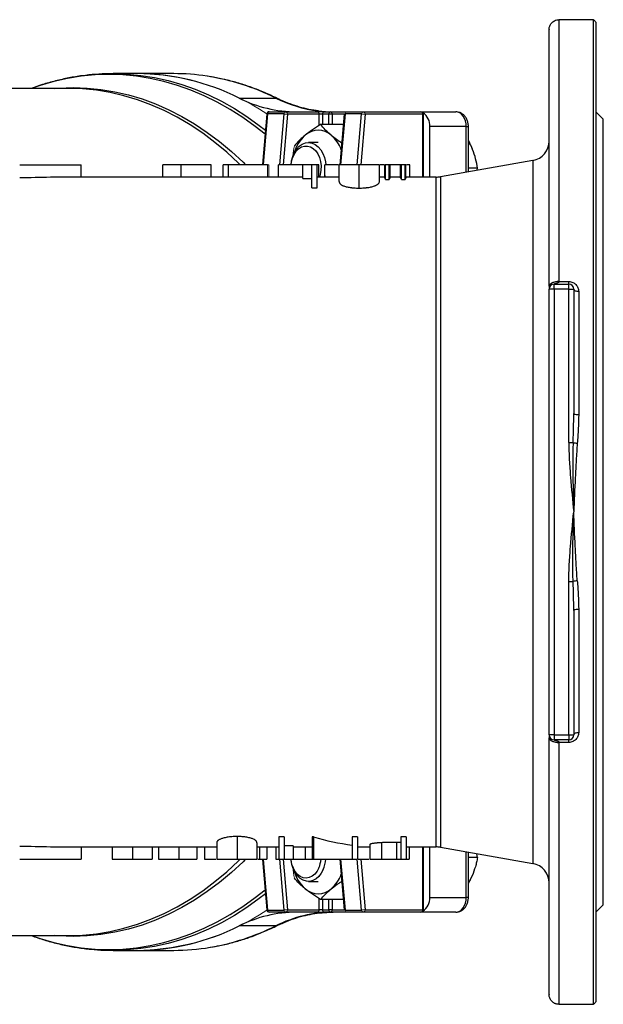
# Model space of a CAD drawing. Header units: millimetres. Extents: x -2916 to -129, y -697 to 1150.
# Tile 20 of 20: x -933 to -696, y 750 to 1150. Entities that reach past the tile are written whole.
import ezdxf

# ---------------------------------------------------------------- set-up
doc = ezdxf.new("R2010")
doc.units = ezdxf.units.MM

msp = doc.modelspace()

# ---------------------------------------------------------------- linework, layer by layer
at = {"color": 0, "linetype": 'Continuous', "lineweight": 25}
for p, q in [((-714.41, 1149.65), (-714.41, 1043.3)), ((-700.41, 1149.65), (-714.41, 1149.65)), ((-700.41, 749.83), (-700.41, 1149.65)), ((-699.41, 1148.67), (-699.41, 750.8)), ((-718.41, 1041.43), (-718.41, 1145.72)), ((-885.71, 1127.74), (-895.41, 1127.74)), ((-870.86, 1127.74), (-885.71, 1127.74)), ((-913.49, 1121.74), (-964.55, 1121.74)), ((-913.21, 1121.73), (-913.49, 1121.74)), ((-844.27, 1117.81), (-829.42, 1117.81)), ((-832.05, 1112.24), (-825.33, 1112.24)), ((-825.33, 1112.24), (-812.52, 1112.24)), ((-809.7, 1112.24), (-812.52, 1112.24)), ((-809.7, 1112.24), (-807.22, 1112.24)), ((-807.22, 1112.24), (-800.59, 1112.24)), ((-800.59, 1112.24), (-793.87, 1112.24)), ((-793.87, 1112.24), (-770.45, 1112.24)), ((-770.45, 1112.24), (-756.31, 1112.24)), ((-696.41, 1109.24), (-699.41, 1112.24)), ((-833.05, 1111.32), (-834.83, 1090.82)), ((-832.75, 1111.36), (-834.53, 1090.85)), ((-826.04, 1111.36), (-832.75, 1111.36)), ((-827.83, 1090.74), (-826.04, 1111.36)), ((-824.63, 1111.24), (-826.41, 1090.74)), ((-811.82, 1111.24), (-824.63, 1111.24)), ((-810.4, 1111.24), (-811.82, 1111.24)), ((-811.82, 1106.67), (-811.82, 1111.24)), ((-807.93, 1111.24), (-810.4, 1111.24)), ((-810.4, 1111.24), (-810.4, 1107.06)), ((-806.51, 1111.24), (-807.93, 1111.24)), ((-807.93, 1107.06), (-807.93, 1111.24)), ((-806.51, 1111.24), (-806.51, 1107.06)), ((-801.59, 1111.24), (-806.51, 1111.24)), ((-801.58, 1111.32), (-803.37, 1090.74)), ((-801.29, 1111.36), (-803.08, 1090.74)), ((-794.57, 1111.36), (-801.29, 1111.36)), ((-796.36, 1090.74), (-794.57, 1111.36)), ((-793.16, 1111.24), (-794.94, 1090.74)), ((-769.74, 1111.24), (-793.16, 1111.24)), ((-769.74, 1085.74), (-769.74, 1111.24)), ((-769.74, 1111.24), (-769.45, 1111.24)), ((-769.45, 1085.74), (-769.45, 1111.24)), ((-696.41, 790.24), (-696.41, 1109.24)), ((-801.95, 1107.06), (-811.22, 1107.06)), ((-766.92, 1085.74), (-766.92, 1106.24)), ((-752.07, 1106.24), (-766.92, 1106.24)), ((-752.07, 1087.74), (-752.07, 1106.24)), ((-752.07, 1106.24), (-751.19, 1106.24)), ((-751.19, 1087.89), (-751.19, 1106.24)), ((-812.17, 1099.74), (-816.16, 1099.74)), ((-725.02, 1092.5), (-762.55, 1085.89)), ((-725.02, 1092.5), (-725.02, 806.97)), ((-933.41, 1090.74), (-908.41, 1090.74)), ((-908.41, 1085.74), (-908.41, 1090.74)), ((-875.33, 1085.74), (-875.33, 1090.74)), ((-867.9, 1090.74), (-875.33, 1090.74)), ((-867.9, 1085.74), (-867.9, 1090.74)), ((-855.64, 1085.74), (-855.64, 1090.74)), ((-850.72, 1085.74), (-850.72, 1090.74)), ((-848.56, 1090.74), (-850.72, 1090.74)), ((-832.75, 1090.74), (-848.56, 1090.74)), ((-848.56, 1085.74), (-848.56, 1090.74)), ((-828.26, 1085.74), (-828.26, 1090.74)), ((-818.41, 1090.74), (-828.26, 1090.74)), ((-814.72, 1090.74), (-818.41, 1090.74)), ((-818.41, 1085.16), (-818.41, 1090.74)), ((-814.72, 1081.42), (-814.72, 1090.74)), ((-812.56, 1090.74), (-814.72, 1090.74)), ((-812.56, 1081.42), (-812.56, 1090.74)), ((-811.95, 1090.74), (-812.56, 1090.74)), ((-811.95, 1085.74), (-811.95, 1090.74)), ((-809.49, 1085.74), (-809.49, 1090.74)), ((-803.64, 1083.94), (-803.64, 1090.74)), ((-795.62, 1081.26), (-795.62, 1090.74)), ((-787.33, 1083.94), (-787.33, 1090.74)), ((-784.86, 1090.74), (-785.18, 1090.74)), ((-785.18, 1085.41), (-785.18, 1090.74)), ((-784.86, 1084.7), (-784.86, 1090.74)), ((-783.35, 1090.74), (-784.86, 1090.74)), ((-783.03, 1090.74), (-783.35, 1090.74)), ((-783.35, 1084.7), (-783.35, 1090.74)), ((-783.03, 1085.41), (-783.03, 1090.74)), ((-778.4, 1090.74), (-778.72, 1090.74)), ((-778.72, 1085.41), (-778.72, 1090.74)), ((-778.4, 1084.7), (-778.4, 1090.74)), ((-776.9, 1090.74), (-778.4, 1090.74)), ((-776.56, 1090.74), (-776.9, 1090.74)), ((-776.9, 1084.7), (-776.9, 1090.74)), ((-776.56, 1085.41), (-776.56, 1090.74)), ((-775.03, 1085.74), (-775.03, 1090.74)), ((-747.49, 1089.38), (-751.19, 1089.38)), ((-747.67, 1088.51), (-747.49, 1089.38)), ((-818.41, 1085.74), (-908.41, 1085.74)), ((-828.26, 1085.74), (-828.26, 1085.78)), ((-818.41, 1085.16), (-814.72, 1085.16)), ((-803.64, 1085.74), (-812.56, 1085.74)), ((-785.18, 1085.74), (-787.33, 1085.74)), ((-784.86, 1084.7), (-783.35, 1084.7)), ((-778.72, 1085.74), (-783.03, 1085.74)), ((-778.4, 1084.7), (-776.9, 1084.7)), ((-764.29, 1085.74), (-776.56, 1085.74)), ((-764.29, 813.74), (-764.29, 1085.74)), ((-762.55, 1085.89), (-762.55, 813.58)), ((-814.72, 1081.42), (-812.56, 1081.42)), ((-718.41, 859.24), (-718.41, 1040.24)), ((-716.41, 1040.24), (-718.41, 1040.24)), ((-716.41, 1040.24), (-716.41, 1042.24)), ((-716.41, 1042.24), (-710.41, 1042.24)), ((-716.41, 1040.24), (-716.41, 859.24)), ((-710.41, 1040.24), (-716.41, 1040.24)), ((-714.41, 1043.3), (-710.41, 1043.3)), ((-710.41, 1042.24), (-710.41, 1043.3)), ((-710.41, 1040.24), (-710.41, 1042.24)), ((-710.41, 977.95), (-710.41, 1040.24)), ((-710.41, 1040.24), (-708.41, 1040.24)), ((-708.41, 1040.24), (-708.41, 989.74)), ((-706.41, 1039.34), (-706.41, 989.34)), ((-710.41, 977.95), (-708.68, 977.95)), ((-710.41, 921.52), (-708.68, 921.52)), ((-710.41, 859.24), (-710.41, 921.52)), ((-708.41, 909.74), (-708.41, 859.24)), ((-706.41, 910.13), (-706.41, 860.13)), ((-716.41, 859.24), (-718.41, 859.24)), ((-718.41, 753.75), (-718.41, 858.04)), ((-716.41, 859.24), (-716.41, 857.24)), ((-716.41, 859.24), (-710.41, 859.24)), ((-710.41, 857.24), (-716.41, 857.24)), ((-714.41, 856.17), (-714.41, 749.83)), ((-710.41, 856.17), (-714.41, 856.17)), ((-710.41, 859.24), (-708.41, 859.24)), ((-710.41, 859.24), (-710.41, 857.24)), ((-710.41, 856.17), (-710.41, 857.24)), ((-845.13, 817.96), (-845.13, 808.74)), ((-826.03, 817.8), (-828.18, 817.8)), ((-828.18, 817.8), (-828.18, 808.74)), ((-826.03, 817.8), (-826.03, 808.74)), ((-814.15, 817.8), (-814.64, 817.8)), ((-814.64, 817.8), (-814.64, 808.74)), ((-814.15, 817.8), (-814.15, 808.74)), ((-796.18, 817.8), (-798.33, 817.8)), ((-798.33, 817.8), (-798.33, 808.74)), ((-796.18, 817.8), (-796.18, 808.74)), ((-776.49, 817.8), (-778.64, 817.8)), ((-778.64, 817.8), (-778.64, 808.74)), ((-776.49, 817.8), (-776.49, 808.74)), ((-908.41, 813.74), (-853.41, 813.74)), ((-908.41, 813.74), (-908.41, 808.74)), ((-895.87, 813.74), (-895.87, 808.74)), ((-887.59, 813.74), (-887.59, 808.74)), ((-879.56, 813.74), (-879.56, 808.74)), ((-877.1, 813.74), (-877.1, 808.74)), ((-868.73, 813.74), (-868.73, 808.74)), ((-861.41, 813.74), (-861.41, 808.74)), ((-858.33, 813.74), (-858.33, 808.74)), ((-853.41, 815.37), (-853.41, 808.74)), ((-837.1, 815.37), (-837.1, 808.74)), ((-837.1, 813.74), (-828.18, 813.74)), ((-836.05, 813.74), (-836.05, 808.74)), ((-833.1, 813.74), (-833.1, 808.74)), ((-829.41, 813.74), (-829.41, 808.74)), ((-822.33, 814.22), (-826.03, 814.22)), ((-822.33, 814.22), (-822.33, 808.74)), ((-822.33, 813.74), (-814.64, 813.74)), ((-817.52, 813.74), (-817.52, 808.74)), ((-796.18, 813.74), (-791.26, 813.74)), ((-791.26, 814.61), (-791.26, 808.74)), ((-786.47, 815.45), (-786.47, 808.74)), ((-778.64, 815.51), (-780.36, 815.51)), ((-780.36, 815.51), (-780.36, 808.74)), ((-776.49, 813.74), (-764.29, 813.74)), ((-775.26, 813.74), (-775.26, 808.74)), ((-769.74, 788.24), (-769.74, 813.74)), ((-769.45, 788.24), (-769.45, 813.74)), ((-766.92, 793.24), (-766.92, 813.74)), ((-762.55, 813.58), (-725.02, 806.97)), ((-752.07, 793.24), (-752.07, 811.74)), ((-933.41, 808.74), (-908.41, 808.74)), ((-846.44, 808.74), (-845.48, 808.74)), ((-836.75, 808.74), (-836.05, 808.74)), ((-834.83, 808.65), (-833.05, 788.15)), ((-834.53, 808.62), (-832.75, 788.11)), ((-828.18, 808.74), (-826.03, 808.74)), ((-826.04, 788.11), (-827.83, 808.74)), ((-826.41, 808.74), (-824.63, 788.24)), ((-826.03, 808.74), (-822.33, 808.74)), ((-817.52, 808.74), (-814.82, 808.74)), ((-814.64, 808.74), (-814.15, 808.74)), ((-814.15, 808.74), (-798.33, 808.74)), ((-803.37, 808.74), (-801.58, 788.15)), ((-803.08, 808.74), (-801.29, 788.11)), ((-798.33, 808.74), (-796.18, 808.74)), ((-794.57, 788.11), (-796.36, 808.74)), ((-794.94, 808.74), (-793.16, 788.24)), ((-780.36, 808.74), (-778.64, 808.74)), ((-778.64, 808.74), (-776.49, 808.74)), ((-751.19, 793.24), (-751.19, 811.58)), ((-747.49, 809.38), (-751.19, 809.38)), ((-747.49, 809.38), (-747.81, 810.99)), ((-816.16, 799.74), (-812.17, 799.74)), ((-811.82, 788.24), (-811.82, 792.79)), ((-801.95, 792.41), (-811.22, 792.41)), ((-810.4, 792.41), (-810.4, 788.24)), ((-807.93, 788.24), (-807.93, 792.41)), ((-806.51, 792.41), (-806.51, 788.24)), ((-766.92, 793.24), (-752.07, 793.24)), ((-751.19, 793.24), (-752.07, 793.24)), ((-832.75, 788.11), (-826.04, 788.11)), ((-824.63, 788.24), (-811.82, 788.24)), ((-810.4, 788.24), (-811.82, 788.24)), ((-810.4, 788.24), (-807.93, 788.24)), ((-806.51, 788.24), (-807.93, 788.24)), ((-806.51, 788.24), (-801.59, 788.24)), ((-801.29, 788.11), (-794.57, 788.11)), ((-793.16, 788.24), (-769.74, 788.24)), ((-769.45, 788.24), (-769.74, 788.24)), ((-699.41, 787.24), (-696.41, 790.24)), ((-825.33, 787.24), (-832.05, 787.24)), ((-812.52, 787.24), (-825.33, 787.24)), ((-812.52, 787.24), (-809.7, 787.24)), ((-807.22, 787.24), (-809.7, 787.24)), ((-800.59, 787.24), (-807.22, 787.24)), ((-793.87, 787.24), (-800.59, 787.24)), ((-770.45, 787.24), (-793.87, 787.24)), ((-756.31, 787.24), (-770.45, 787.24)), ((-829.42, 781.66), (-844.27, 781.66)), ((-994.5, 777.74), (-913.49, 777.74)), ((-895.41, 771.74), (-885.71, 771.74)), ((-885.71, 771.74), (-870.86, 771.74)), ((-714.41, 749.83), (-700.41, 749.83))]:
    msp.add_line(p, q, dxfattribs=at)
at = {"color": 0, "linetype": 'Continuous', "lineweight": 18}
for p, q in [((-832.75, 1085.74), (-832.75, 1090.74)), ((-832.26, 1090.74), (-832.75, 1090.74)), ((-832.26, 1085.74), (-832.26, 1090.74))]:
    msp.add_line(p, q, dxfattribs=at)
at = {"color": 0, "linetype": 'Continuous', "lineweight": 25, "flags": 128}
for points in [[(-896.25, 1127.73), (-895.41, 1127.74), (-889.8, 1127.56), (-884.2, 1127.03), (-878.62, 1126.14), (-873.07, 1124.91), (-867.57, 1123.33), (-862.12, 1121.4), (-856.74, 1119.13), (-851.44, 1116.52), (-846.23, 1113.58), (-841.11, 1110.32), (-836.1, 1106.73), (-833.61, 1104.8)], [(-833.76, 1103.1), (-837.82, 1106.32), (-842.84, 1109.92), (-847.96, 1113.2), (-853.18, 1116.15), (-858.48, 1118.77), (-863.87, 1121.05), (-869.32, 1122.98), (-874.83, 1124.57), (-880.38, 1125.81), (-885.97, 1126.7), (-891.57, 1127.23), (-897.19, 1127.41), (-902.81, 1127.23), (-908.42, 1126.7), (-914.01, 1125.81), (-919.56, 1124.57), (-925.07, 1122.98), (-928.7, 1121.74)], [(-919.17, 1121.74), (-917.34, 1121.87), (-911.7, 1122.06), (-906.06, 1121.87), (-900.43, 1121.32), (-894.82, 1120.4), (-889.26, 1119.11), (-883.73, 1117.46), (-878.27, 1115.45), (-872.88, 1113.08), (-867.58, 1110.36), (-862.36, 1107.3), (-857.26, 1103.9), (-852.27, 1100.17), (-847.41, 1096.12), (-842.68, 1091.75), (-841.65, 1090.74)], [(-843.83, 1090.74), (-844.53, 1091.42), (-849.25, 1095.79), (-854.11, 1099.84), (-859.09, 1103.57), (-864.19, 1106.97), (-869.4, 1110.04), (-874.7, 1112.75), (-880.09, 1115.12), (-885.54, 1117.13), (-891.06, 1118.79), (-896.62, 1120.07), (-902.22, 1121), (-907.85, 1121.55), (-913.21, 1121.73)], [(-829.42, 1117.81), (-829.02, 1117.76), (-828.79, 1117.67)], [(-752.07, 1106.24), (-752.15, 1107.41), (-752.39, 1108.53), (-752.78, 1109.57), (-753.31, 1110.48), (-753.95, 1111.22), (-754.69, 1111.78), (-755.48, 1112.12), (-756.31, 1112.24)], [(-823.2, 1090.74), (-823, 1092.29), (-822.53, 1094.08), (-821.84, 1095.7), (-820.94, 1097.11), (-819.86, 1098.26), (-818.66, 1099.09), (-817.36, 1099.59), (-816.02, 1099.73), (-814.68, 1099.51), (-813.4, 1098.94), (-812.22, 1098.04), (-811.18, 1096.83), (-810.32, 1095.37), (-809.67, 1093.7), (-809.26, 1091.89), (-809.13, 1090.74)], [(-823.19, 1090.74), (-823.06, 1091.79), (-822.65, 1093.44), (-822.01, 1094.94), (-821.16, 1096.22), (-820.16, 1097.24), (-819.03, 1097.95), (-817.82, 1098.33), (-816.58, 1098.35), (-815.37, 1098.02), (-814.22, 1097.35), (-813.2, 1096.37), (-812.34, 1095.12), (-811.67, 1093.65), (-811.22, 1092.01), (-811.02, 1090.29), (-811.07, 1088.54), (-811.36, 1086.84), (-811.7, 1085.74)], [(-809.49, 1086.44), (-809.53, 1086.27), (-809.68, 1085.74)], [(-708.41, 1040.24), (-708.37, 1040.06), (-708.26, 1039.89), (-708.07, 1039.74), (-707.83, 1039.6), (-707.52, 1039.49), (-707.18, 1039.41), (-706.8, 1039.36), (-706.41, 1039.34)], [(-706.41, 860.13), (-706.8, 860.11), (-707.18, 860.06), (-707.52, 859.98), (-707.83, 859.87), (-708.07, 859.73), (-708.26, 859.58), (-708.37, 859.41), (-708.41, 859.24)], [(-841.79, 808.6), (-842.68, 807.72), (-847.41, 803.35), (-852.27, 799.3), (-857.26, 795.57), (-862.36, 792.17), (-867.58, 789.11), (-872.88, 786.39), (-878.27, 784.02), (-883.73, 782.01), (-889.26, 780.36), (-894.82, 779.07), (-900.43, 778.15), (-906.06, 777.6), (-911.7, 777.41), (-917.34, 777.6), (-919.17, 777.74)], [(-913.49, 777.74), (-907.85, 777.92), (-902.22, 778.47), (-896.62, 779.4), (-891.06, 780.69), (-885.54, 782.34), (-880.09, 784.35), (-874.7, 786.72), (-869.4, 789.43), (-864.19, 792.5), (-859.09, 795.9), (-854.11, 799.63), (-849.25, 803.68), (-844.53, 808.05), (-843.86, 808.71)], [(-810.11, 804.56), (-810.92, 803.03), (-811.91, 801.75), (-813.05, 800.76), (-814.31, 800.08), (-815.64, 799.76), (-816.98, 799.8), (-818.3, 800.2), (-819.53, 800.94), (-820.65, 802), (-821.6, 803.34), (-822.36, 804.91), (-822.89, 806.66), (-823.18, 808.52), (-823.2, 808.74)], [(-811.89, 805.26), (-812.63, 803.86), (-813.56, 802.7), (-814.64, 801.84), (-815.81, 801.29), (-817.04, 801.09), (-818.27, 801.24), (-819.46, 801.74), (-820.55, 802.57), (-821.5, 803.7), (-822.27, 805.06), (-822.83, 806.62), (-823.15, 808.31), (-823.19, 808.74)], [(-749.71, 801.97), (-750.5, 800.36), (-751.19, 799.27)], [(-928.7, 777.74), (-925.07, 776.49), (-919.56, 774.9), (-914.01, 773.66), (-908.42, 772.77), (-902.81, 772.24), (-897.19, 772.06), (-891.57, 772.24), (-885.97, 772.77), (-880.38, 773.66), (-874.83, 774.9), (-869.32, 776.49), (-863.87, 778.42), (-858.48, 780.7), (-853.18, 783.32), (-847.96, 786.27), (-842.84, 789.55), (-837.82, 793.15), (-833.76, 796.37)], [(-833.61, 794.67), (-836.1, 792.74), (-841.11, 789.15), (-846.23, 785.89), (-851.44, 782.95), (-856.74, 780.34), (-862.12, 778.07), (-867.57, 776.14), (-873.07, 774.56), (-878.62, 773.33), (-884.2, 772.44), (-889.8, 771.91), (-895.41, 771.74), (-895.56, 771.74)], [(-756.31, 787.24), (-755.48, 787.35), (-754.69, 787.69), (-753.95, 788.25), (-753.31, 788.99), (-752.78, 789.9), (-752.39, 790.94), (-752.15, 792.06), (-752.07, 793.24)], [(-828.79, 781.8), (-829.02, 781.71), (-829.42, 781.66)]]:
    msp.add_lwpolyline(points, dxfattribs=at)
at = {"color": 0, "linetype": 'Continuous', "lineweight": 18}
for centre, radius, start, end in [((-886.56, 1031.9), 95.84, 56.0481, 89.4902), ((-825.19, 1111.4), 0.851, 100.026, 182.7076), ((-825.51, 1111.36), 0.893, 351.9505, 78.5782), ((-800.44, 1111.4), 0.851, 100.026, 182.7076), ((-793.72, 1111.4), 0.851, 100.026, 182.7076), ((-794.04, 1111.36), 0.893, 351.9505, 78.5782), ((-826.16, 1101.73), 9.63, 80.8437, 89.2691), ((-801.37, 1110.81), 0.55, 81.2232, 112.4789), ((-794.69, 1101.73), 9.63, 80.8437, 89.2691), ((-886.81, 868.37), 96.64, 270.6524, 303.8094), ((-826.16, 797.74), 9.63, 270.7309, 279.1563), ((-825.19, 788.07), 0.851, 177.2924, 259.974), ((-825.51, 788.11), 0.893, 281.4218, 8.0495), ((-801.37, 788.66), 0.55, 247.5211, 278.7768), ((-800.44, 788.07), 0.851, 177.2924, 259.974), ((-794.69, 797.74), 9.63, 270.7309, 279.1563), ((-793.72, 788.07), 0.851, 177.2924, 259.974), ((-794.04, 788.11), 0.893, 281.4218, 8.0495)]:
    msp.add_arc(centre, radius, start, end, dxfattribs=at)
at = {"color": 0, "linetype": 'Continuous', "lineweight": 25}
for centre, radius, start, end in [((-886.14, 1034.47), 93.26, 63.3263, 89.7378), ((-870.87, 1038.32), 89.42, 81.2908, 89.9921), ((-872.02, 1032.35), 95.49, 63.504, 81.1508), ((-820.73, 1164.71), 52.48, 243.3472, 269.7169), ((-805.53, 1165.72), 53.54, 243.5004, 262.7554), ((-832.05, 1111.24), 1, 90, 175.0379), ((-831.9, 1111.4), 0.851, 100.026, 182.7076), ((-812.7, 1111.36), 0.893, 351.9505, 78.5782), ((-806.13, 1162.45), 50.22, 262.9623, 269.9914), ((-809.52, 1111.36), 0.893, 101.4218, 188.0495), ((-807.04, 1111.36), 0.893, 101.4218, 188.0495), ((-807.4, 1111.36), 0.893, 351.9505, 78.5782), ((-770.45, 1111.24), 1, 0, 90), ((-770.63, 1111.36), 0.893, 351.9505, 78.5782), ((-772.89, 1106.79), 6, 354.6764, 57.4603), ((-832.84, 1110.81), 0.55, 81.2232, 112.4789), ((-812.17, 1096.65), 8.07, 48.8939, 131.1061), ((-807.62, 1091.59), 14.87, 131.517, 165.1762), ((-816.05, 1092.1), 14.04, 19.8116, 49.1754), ((-763.99, 1091.43), 15.52, 20.8956, 34.418), ((-726.41, 1100.38), 8, 280, 0), ((-834.62, 1090.31), 0.546, 81.1299, 112.6571), ((-764.29, 1095.74), 10, 270, 280), ((-716.41, 1040.24), 2, 90, 180), ((-710.41, 1040.24), 2, 0, 90), ((-706.89, 992.16), 2.86, 237.9376, 279.6609), ((-706.44, 986.37), 8.72, 255.0522, 266.5639), ((-706.44, 913.1), 8.72, 93.4361, 104.9478), ((-706.89, 907.31), 2.86, 80.3391, 122.0624), ((-716.41, 859.24), 2, 180, 270), ((-710.41, 859.24), 2, 270, 0), ((-764.29, 803.74), 10, 80, 90), ((-834.62, 809.16), 0.554, 247.6595, 278.7046), ((-822.37, 809.64), 11.36, 337.3246, 355.3751), ((-822.22, 809.62), 13.13, 337.3138, 356.0702), ((-807.62, 807.88), 14.87, 194.8238, 228.483), ((-726.41, 799.09), 8, 0, 80), ((-816.21, 807.48), 14.23, 311.0293, 339.9837), ((-812.17, 802.82), 8.07, 228.8939, 311.1061), ((-773.2, 792.83), 6.3, 304.1863, 3.677), ((-832.05, 788.24), 1, 184.9621, 270), ((-832.84, 788.66), 0.55, 247.5211, 278.7768), ((-831.9, 788.07), 0.851, 177.2924, 259.974), ((-812.7, 788.11), 0.893, 281.4218, 8.0495), ((-809.52, 788.11), 0.893, 171.9505, 258.5782), ((-807.04, 788.11), 0.893, 171.9505, 258.5782), ((-807.4, 788.11), 0.893, 281.4218, 8.0495), ((-770.45, 788.24), 1, 270, 0), ((-770.63, 788.11), 0.893, 281.4218, 8.0495), ((-820.73, 734.76), 52.48, 90.2831, 116.6528), ((-805.88, 734.76), 52.48, 90.2831, 116.6528), ((-886.14, 865), 93.26, 270.2622, 296.6737), ((-872.25, 867.79), 96.19, 279.6801, 296.4403), ((-870.89, 861.35), 89.61, 270.0162, 279.5118)]:
    msp.add_arc(centre, radius, start, end, dxfattribs=at)
for centre, major_axis, ratio, start_param, end_param in [((-908.41, 949.74), (340, 0), 0.4, 1.570796, 1.644392), ((-785.59, 949.74), (0, 136), 0.04362, 6.159568, 6.214126), ((-782.62, 949.74), (0, 136), 0.04362, 0.069059, 0.123618), ((-779.13, 949.74), (0, 136), 0.04362, 6.159568, 6.214126), ((-776.14, 949.74), (0, 136), 0.045573, 0.069059, 0.123618), ((-786.45, 949.74), (0, 136), 0.839286, 2.896499, 3.037331), ((-908.41, 949.74), (340, 0), 0.4, 4.638793, 4.712389)]:
    msp.add_ellipse(centre, major_axis=major_axis, ratio=ratio, start_param=start_param, end_param=end_param, dxfattribs=at)
for points, knots in [([(-718.41, 1145.77), (-718.41, 1146.21), (-718.33, 1146.64), (-718.09, 1147.28), (-717.99, 1147.49), (-717.75, 1147.9), (-717.61, 1148.1), (-717.28, 1148.47), (-717.09, 1148.65), (-716.67, 1148.97), (-716.44, 1149.12), (-715.92, 1149.37), (-715.64, 1149.47), (-715.19, 1149.57), (-715.04, 1149.6), (-714.73, 1149.64), (-714.57, 1149.65), (-714.41, 1149.65)], [0, 0, 0, 0, 0.25, 0.25, 0.375, 0.375, 0.5, 0.5, 0.625, 0.625, 0.75, 0.75, 0.875, 0.875, 0.9375, 0.9375, 1, 1, 1, 1]), ([(-895.37, 1127.7), (-895.98, 1127.71), (-898.42, 1127.75), (-902.67, 1127.49), (-908.1, 1126.93), (-913.51, 1126.04), (-918.88, 1124.83), (-923.93, 1123.42), (-927.16, 1122.26), (-928.64, 1121.74)], [0, 0, 0, 0, 0.054949, 0.216554, 0.378159, 0.539835, 0.701652, 0.863678, 1, 1, 1, 1]), ([(-828.79, 1117.67), (-829.69, 1118.1), (-832.28, 1119.35), (-836.61, 1121.18), (-841.79, 1123.06), (-847.03, 1124.62), (-852.14, 1125.85), (-855.51, 1126.41), (-857.11, 1126.67)], [0, 0, 0, 0, 0.098094, 0.282273, 0.466351, 0.650291, 0.8341, 1, 1, 1, 1]), ([(-812.1, 1112.6), (-813.38, 1112.79), (-815.96, 1113.17), (-819.8, 1114.13), (-823.62, 1115.38), (-826.61, 1116.62), (-828.32, 1117.44), (-828.79, 1117.67)], [0, 0, 0, 0, 0.2262143, 0.4554434, 0.6843488, 0.9128561, 1, 1, 1, 1]), ([(-751.19, 1106.24), (-751.2, 1106.52), (-751.23, 1107.28), (-751.51, 1108.5), (-752.08, 1109.75), (-752.86, 1110.77), (-753.79, 1111.53), (-754.83, 1112.04), (-755.7, 1112.22), (-756.19, 1112.23), (-756.31, 1112.24)], [0, 0, 0, 0, 0.095365, 0.252655, 0.414079, 0.556268, 0.693695, 0.8275, 0.959373, 1, 1, 1, 1]), ([(-811.22, 1107.06), (-812.38, 1106.35), (-813.49, 1105.63), (-815.59, 1104.19), (-816.57, 1103.46), (-817.47, 1102.73)], [0, 0, 0, 0, 0.5, 0.5, 1, 1, 1, 1]), ([(-806.87, 1102.73), (-807.32, 1103.09), (-807.74, 1103.46), (-808.56, 1104.2), (-808.94, 1104.56), (-810.02, 1105.65), (-810.65, 1106.36), (-811.22, 1107.06)], [0, 0, 0, 0, 0.25, 0.25, 0.5, 0.5, 1, 1, 1, 1]), ([(-817.47, 1102.73), (-817.92, 1102.36), (-818.35, 1101.99), (-819.16, 1101.26), (-819.54, 1100.9), (-820.62, 1099.81), (-821.25, 1099.1), (-821.83, 1098.4)], [0, 0, 0, 0, 0.25, 0.25, 0.5, 0.5, 1, 1, 1, 1]), ([(-806.87, 1102.73), (-806.18, 1102.18), (-804.87, 1101.15), (-803.33, 1100.13), (-802.6, 1099.65)], [0, 0, 0, 0, 0.5226652, 1, 1, 1, 1]), ([(-749.49, 1096.97), (-749.56, 1097.15), (-750.05, 1098.39), (-750.66, 1099.61), (-751.19, 1100.67)], [0, 0, 0, 0, 0.14534, 1, 1, 1, 1]), ([(-747.49, 1089.38), (-747.68, 1090.62), (-747.93, 1091.87), (-748.58, 1094.4), (-748.99, 1095.67), (-749.49, 1096.97)], [0, 0, 0, 0, 0.5, 0.5, 1, 1, 1, 1]), ([(-855.64, 1090.74), (-855.65, 1090.74), (-855.65, 1090.74), (-855.73, 1090.74), (-855.84, 1090.74), (-856.01, 1090.74), (-856.22, 1090.74), (-856.49, 1090.74), (-856.8, 1090.74), (-857.15, 1090.74), (-857.54, 1090.74), (-857.96, 1090.74), (-858.41, 1090.74), (-858.89, 1090.74), (-859.4, 1090.74), (-859.94, 1090.74), (-860.51, 1090.74), (-861.1, 1090.74), (-861.75, 1090.74), (-862.45, 1090.74), (-863.21, 1090.74), (-864.03, 1090.74), (-864.91, 1090.74), (-865.85, 1090.74), (-866.85, 1090.74), (-867.54, 1090.74), (-867.9, 1090.74)], [0, 0, 0, 0, 0.046081, 0.090807, 0.134295, 0.177024, 0.218823, 0.260244, 0.30108, 0.341614, 0.381583, 0.42012, 0.458075, 0.494738, 0.531195, 0.566934, 0.602713, 0.638327, 0.674853, 0.713467, 0.754442, 0.797815, 0.843989, 0.893072, 0.944963, 1, 1, 1, 1]), ([(-803.99, 1090.74), (-804.06, 1090.74), (-804.8, 1090.74), (-806.11, 1090.74), (-807.76, 1090.74), (-809.02, 1090.74), (-809.33, 1090.74), (-809.49, 1090.74)], [0, 0, 0, 0, 0.022052, 0.246422, 0.470897, 0.735294, 1, 1, 1, 1]), ([(-795.62, 1090.74), (-795.81, 1090.74), (-796.18, 1090.74), (-796.73, 1090.74), (-797.27, 1090.74), (-797.79, 1090.74), (-798.31, 1090.74), (-798.8, 1090.74), (-799.28, 1090.74), (-799.75, 1090.74), (-800.2, 1090.74), (-800.62, 1090.74), (-801.02, 1090.74), (-801.38, 1090.74), (-801.73, 1090.74), (-802.06, 1090.74), (-802.35, 1090.74), (-802.62, 1090.74), (-802.87, 1090.74), (-803.08, 1090.74), (-803.25, 1090.74), (-803.39, 1090.74), (-803.51, 1090.74), (-803.59, 1090.74), (-803.64, 1090.74), (-803.64, 1090.74), (-803.64, 1090.74)], [0, 0, 0, 0, 0.033787, 0.066622, 0.099285, 0.131361, 0.163585, 0.196104, 0.228902, 0.262158, 0.295991, 0.330218, 0.36506, 0.400951, 0.43762, 0.475708, 0.515381, 0.556414, 0.599765, 0.646424, 0.696431, 0.749782, 0.806573, 0.867436, 0.931887, 1, 1, 1, 1]), ([(-787.33, 1090.74), (-787.34, 1090.74), (-787.35, 1090.74), (-787.39, 1090.74), (-787.48, 1090.74), (-787.59, 1090.74), (-787.75, 1090.74), (-787.94, 1090.74), (-788.15, 1090.74), (-788.41, 1090.74), (-788.69, 1090.74), (-789, 1090.74), (-789.33, 1090.74), (-789.69, 1090.74), (-790.07, 1090.74), (-790.49, 1090.74), (-790.93, 1090.74), (-791.39, 1090.74), (-791.87, 1090.74), (-792.37, 1090.74), (-792.88, 1090.74), (-793.4, 1090.74), (-793.93, 1090.74), (-794.48, 1090.74), (-795.05, 1090.74), (-795.43, 1090.74), (-795.62, 1090.74)], [0, 0, 0, 0, 0.065063, 0.126773, 0.185516, 0.240765, 0.29298, 0.34225, 0.388919, 0.432776, 0.474628, 0.514775, 0.553606, 0.591426, 0.628028, 0.663804, 0.698984, 0.733591, 0.767628, 0.801208, 0.834264, 0.866981, 0.89972, 0.932702, 0.966176, 1, 1, 1, 1]), ([(-785.36, 1090.74), (-785.36, 1090.74), (-785.96, 1090.74), (-786.48, 1090.74), (-786.98, 1090.74)], [0, 0, 0, 0, 0.014397, 1, 1, 1, 1]), ([(-778.89, 1090.74), (-779.03, 1090.74), (-779.68, 1090.74), (-781.06, 1090.74), (-782.31, 1090.74), (-782.85, 1090.74)], [0, 0, 0, 0, 0.131432, 0.619336, 1, 1, 1, 1]), ([(-775.03, 1090.74), (-775.05, 1090.74), (-775.1, 1090.74), (-775.44, 1090.74), (-776.1, 1090.74), (-776.39, 1090.74)], [0, 0, 0, 0, 0.356913, 0.713605, 1, 1, 1, 1]), ([(-803.64, 1083.94), (-803.64, 1083.89), (-803.64, 1083.83), (-803.62, 1083.71), (-803.61, 1083.64), (-803.55, 1083.46), (-803.48, 1083.33), (-803.33, 1083.12), (-803.28, 1083.05), (-803.15, 1082.91), (-803.07, 1082.84), (-802.8, 1082.63), (-802.56, 1082.49), (-802.11, 1082.28), (-801.94, 1082.21), (-801.57, 1082.07), (-801.37, 1082), (-800.94, 1081.87), (-800.71, 1081.8), (-800.19, 1081.68), (-799.91, 1081.63), (-799.34, 1081.53), (-799.03, 1081.48), (-798.56, 1081.42), (-798.4, 1081.4), (-798.07, 1081.37), (-797.9, 1081.35), (-797.38, 1081.31), (-797.04, 1081.29), (-796.51, 1081.27), (-796.33, 1081.26), (-795.98, 1081.26), (-795.8, 1081.26), (-795.62, 1081.26)], [0, 0, 0, 0, 0.0625, 0.0625, 0.125, 0.125, 0.25, 0.25, 0.3125, 0.3125, 0.375, 0.375, 0.5, 0.5, 0.5625, 0.5625, 0.625, 0.625, 0.6875, 0.6875, 0.75, 0.75, 0.8125, 0.8125, 0.84375, 0.84375, 0.875, 0.875, 0.9375, 0.9375, 0.96875, 0.96875, 1, 1, 1, 1]), ([(-795.62, 1081.26), (-795.44, 1081.26), (-795.26, 1081.26), (-794.9, 1081.26), (-794.72, 1081.27), (-794.2, 1081.29), (-793.85, 1081.31), (-793.34, 1081.35), (-793.17, 1081.37), (-792.83, 1081.4), (-792.67, 1081.42), (-792.19, 1081.48), (-791.88, 1081.52), (-791.29, 1081.62), (-791.01, 1081.68), (-790.49, 1081.8), (-790.24, 1081.86), (-789.79, 1081.99), (-789.58, 1082.06), (-789.2, 1082.2), (-789.03, 1082.27), (-788.71, 1082.41), (-788.57, 1082.48), (-788.3, 1082.62), (-788.18, 1082.69), (-787.99, 1082.84), (-787.9, 1082.91), (-787.75, 1083.05), (-787.68, 1083.12), (-787.57, 1083.25), (-787.53, 1083.32), (-787.45, 1083.45), (-787.42, 1083.52), (-787.35, 1083.71), (-787.34, 1083.83), (-787.33, 1083.94)], [0, 0, 0, 0, 0.03125, 0.03125, 0.0625, 0.0625, 0.125, 0.125, 0.15625, 0.15625, 0.1875, 0.1875, 0.25, 0.25, 0.3125, 0.3125, 0.375, 0.375, 0.4375, 0.4375, 0.5, 0.5, 0.5625, 0.5625, 0.625, 0.625, 0.6875, 0.6875, 0.75, 0.75, 0.8125, 0.8125, 0.875, 0.875, 1, 1, 1, 1]), ([(-714.41, 1043.3), (-714.88, 1043.3), (-715.39, 1043.26), (-716.38, 1043.08), (-716.85, 1042.93), (-717.63, 1042.57), (-717.94, 1042.35), (-718.32, 1041.89), (-718.41, 1041.65), (-718.41, 1041.43)], [0, 0, 0, 0, 0.25, 0.25, 0.5, 0.5, 0.75, 0.75, 1, 1, 1, 1]), ([(-718.41, 1041.43), (-718.41, 1041.13), (-718.41, 1040.79), (-718.41, 1040.61), (-718.41, 1040.59)], [0, 0, 0, 0, 0.864298, 1, 1, 1, 1]), ([(-714.41, 1043.3), (-714.41, 1043.28), (-714.41, 1043.23), (-714.43, 1043.17), (-714.45, 1043.1), (-714.49, 1043.04), (-714.53, 1042.99), (-714.59, 1042.94), (-714.65, 1042.89), (-714.72, 1042.85), (-714.82, 1042.8), (-714.97, 1042.74), (-715.17, 1042.66), (-715.42, 1042.58), (-715.68, 1042.5), (-715.91, 1042.42), (-716.09, 1042.36), (-716.24, 1042.3), (-716.34, 1042.27), (-716.4, 1042.24), (-716.41, 1042.24), (-716.41, 1042.24)], [0, 0, 0, 0, 0.025434, 0.050467, 0.075518, 0.101004, 0.127323, 0.154835, 0.183859, 0.214663, 0.246782, 0.300554, 0.376027, 0.473215, 0.577573, 0.669138, 0.748702, 0.817784, 0.88116, 0.941033, 1, 1, 1, 1]), ([(-710.41, 1043.3), (-710.13, 1043.3), (-709.85, 1043.27), (-709.31, 1043.16), (-709.05, 1043.07), (-708.55, 1042.86), (-708.32, 1042.72), (-707.89, 1042.42), (-707.69, 1042.25), (-707.15, 1041.69), (-706.88, 1041.26), (-706.5, 1040.32), (-706.41, 1039.84), (-706.41, 1039.34)], [0, 0, 0, 0, 0.125, 0.125, 0.25, 0.25, 0.375, 0.375, 0.5, 0.5, 0.75, 0.75, 1, 1, 1, 1]), ([(-708.68, 977.95), (-708.6, 979.91), (-708.54, 981.88), (-708.44, 985.81), (-708.41, 987.77), (-708.41, 989.74)], [0, 0, 0, 0, 0.5, 0.5, 1, 1, 1, 1]), ([(-706.41, 989.34), (-706.41, 987.4), (-706.47, 985.46), (-706.66, 981.57), (-706.8, 979.62), (-706.96, 977.67)], [0, 0, 0, 0, 0.5, 0.5, 1, 1, 1, 1]), ([(-710.41, 977.95), (-710.41, 975.59), (-710.33, 973.23), (-710.09, 968.53), (-709.92, 966.17), (-709.36, 959.12), (-708.88, 954.43), (-708.41, 949.74)], [0, 0, 0, 0, 0.25, 0.25, 0.5, 0.5, 1, 1, 1, 1]), ([(-708.68, 977.95), (-708.78, 975.6), (-708.81, 973.25), (-708.83, 968.55), (-708.8, 966.2), (-708.69, 959.15), (-708.55, 954.44), (-708.41, 949.74)], [0, 0, 0, 0, 0.25, 0.25, 0.5, 0.5, 1, 1, 1, 1]), ([(-706.96, 977.67), (-707.15, 975.36), (-707.3, 973.05), (-707.57, 968.4), (-707.69, 966.07), (-708.03, 959.08), (-708.22, 954.41), (-708.41, 949.74)], [0, 0, 0, 0, 0.25, 0.25, 0.5, 0.5, 1, 1, 1, 1]), ([(-710.41, 921.52), (-710.41, 923.88), (-710.33, 926.24), (-710.09, 930.95), (-709.92, 933.3), (-709.36, 940.35), (-708.88, 945.04), (-708.41, 949.74)], [0, 0, 0, 0, 0.25, 0.25, 0.5, 0.5, 1, 1, 1, 1]), ([(-708.68, 921.52), (-708.78, 923.87), (-708.81, 926.22), (-708.83, 930.92), (-708.8, 933.27), (-708.69, 940.32), (-708.55, 945.03), (-708.41, 949.74)], [0, 0, 0, 0, 0.25, 0.25, 0.5, 0.5, 1, 1, 1, 1]), ([(-706.96, 921.8), (-707.15, 924.11), (-707.3, 926.43), (-707.57, 931.07), (-707.69, 933.4), (-708.03, 940.39), (-708.22, 945.06), (-708.41, 949.74)], [0, 0, 0, 0, 0.25, 0.25, 0.5, 0.5, 1, 1, 1, 1]), ([(-706.96, 921.8), (-706.8, 919.85), (-706.66, 917.9), (-706.47, 914.01), (-706.41, 912.07), (-706.41, 910.13)], [0, 0, 0, 0, 0.5, 0.5, 1, 1, 1, 1]), ([(-706.41, 860.13), (-706.41, 859.88), (-706.43, 859.64), (-706.53, 859.15), (-706.6, 858.91), (-706.78, 858.45), (-706.9, 858.22), (-707.17, 857.8), (-707.33, 857.59), (-707.69, 857.22), (-707.89, 857.05), (-708.33, 856.74), (-708.56, 856.61), (-709.06, 856.4), (-709.32, 856.31), (-709.86, 856.2), (-710.13, 856.17), (-710.41, 856.17)], [0, 0, 0, 0, 0.125, 0.125, 0.25, 0.25, 0.375, 0.375, 0.5, 0.5, 0.625, 0.625, 0.75, 0.75, 0.875, 0.875, 1, 1, 1, 1]), ([(-718.41, 858.89), (-718.41, 858.86), (-718.41, 858.68), (-718.41, 858.34), (-718.41, 858.04)], [0, 0, 0, 0, 0.135687, 1, 1, 1, 1]), ([(-718.41, 858.04), (-718.41, 857.82), (-718.32, 857.58), (-717.94, 857.12), (-717.63, 856.9), (-716.85, 856.54), (-716.38, 856.39), (-715.39, 856.21), (-714.88, 856.17), (-714.41, 856.17)], [0, 0, 0, 0, 0.25, 0.25, 0.5, 0.5, 0.75, 0.75, 1, 1, 1, 1]), ([(-716.41, 857.24), (-716.41, 857.24), (-716.41, 857.23), (-716.39, 857.23), (-716.37, 857.22), (-716.33, 857.2), (-716.29, 857.19), (-716.24, 857.17), (-716.17, 857.14), (-716.04, 857.09), (-715.79, 857.01), (-715.46, 856.91), (-715.17, 856.81), (-714.97, 856.73), (-714.82, 856.67), (-714.7, 856.61), (-714.59, 856.54), (-714.49, 856.43), (-714.42, 856.31), (-714.41, 856.22), (-714.41, 856.17)], [0, 0, 0, 0, 0.0295889, 0.0590649, 0.0887703, 0.1190402, 0.1501909, 0.1825133, 0.2162679, 0.2516835, 0.3753429, 0.5270624, 0.6242798, 0.699771, 0.753551, 0.7856674, 0.8454346, 0.8991842, 0.9496244, 1, 1, 1, 1]), ([(-845.13, 817.96), (-845.31, 817.95), (-845.49, 817.95), (-845.84, 817.95), (-846.02, 817.94), (-846.55, 817.92), (-846.89, 817.9), (-847.41, 817.86), (-847.58, 817.85), (-847.91, 817.82), (-848.07, 817.8), (-848.56, 817.74), (-848.86, 817.7), (-849.45, 817.6), (-849.73, 817.55), (-850.25, 817.43), (-850.5, 817.37), (-850.95, 817.25), (-851.16, 817.18), (-851.54, 817.05), (-851.71, 816.98), (-852.03, 816.84), (-852.18, 816.77), (-852.44, 816.64), (-852.56, 816.57), (-852.76, 816.43), (-852.85, 816.36), (-853, 816.22), (-853.07, 816.16), (-853.17, 816.03), (-853.22, 815.96), (-853.29, 815.84), (-853.32, 815.78), (-853.39, 815.59), (-853.4, 815.48), (-853.41, 815.37)], [0, 0, 0, 0, 0.03125, 0.03125, 0.0625, 0.0625, 0.125, 0.125, 0.15625, 0.15625, 0.1875, 0.1875, 0.25, 0.25, 0.3125, 0.3125, 0.375, 0.375, 0.4375, 0.4375, 0.5, 0.5, 0.5625, 0.5625, 0.625, 0.625, 0.6875, 0.6875, 0.75, 0.75, 0.8125, 0.8125, 0.875, 0.875, 1, 1, 1, 1]), ([(-837.1, 815.37), (-837.11, 815.42), (-837.11, 815.48), (-837.12, 815.59), (-837.14, 815.65), (-837.2, 815.83), (-837.26, 815.96), (-837.41, 816.15), (-837.47, 816.22), (-837.6, 816.35), (-837.67, 816.42), (-837.95, 816.63), (-838.18, 816.76), (-838.64, 816.97), (-838.81, 817.04), (-839.18, 817.17), (-839.38, 817.24), (-839.81, 817.37), (-840.04, 817.43), (-840.56, 817.54), (-840.83, 817.6), (-841.41, 817.69), (-841.71, 817.74), (-842.19, 817.8), (-842.35, 817.82), (-842.68, 817.85), (-842.85, 817.86), (-843.36, 817.9), (-843.71, 817.92), (-844.23, 817.94), (-844.41, 817.95), (-844.77, 817.95), (-844.95, 817.95), (-845.13, 817.96)], [0, 0, 0, 0, 0.0625, 0.0625, 0.125, 0.125, 0.25, 0.25, 0.3125, 0.3125, 0.375, 0.375, 0.5, 0.5, 0.5625, 0.5625, 0.625, 0.625, 0.6875, 0.6875, 0.75, 0.75, 0.8125, 0.8125, 0.84375, 0.84375, 0.875, 0.875, 0.9375, 0.9375, 0.96875, 0.96875, 1, 1, 1, 1]), ([(-786.47, 815.45), (-786.64, 815.44), (-786.81, 815.44), (-787.15, 815.42), (-787.31, 815.41), (-787.64, 815.39), (-787.8, 815.38), (-788.12, 815.35), (-788.27, 815.34), (-788.58, 815.31), (-788.73, 815.3), (-789.01, 815.27), (-789.15, 815.25), (-789.55, 815.2), (-789.79, 815.16), (-790.23, 815.08), (-790.43, 815.04), (-790.66, 814.98), (-790.74, 814.96), (-790.87, 814.91), (-790.93, 814.89), (-791.08, 814.82), (-791.14, 814.78), (-791.21, 814.72), (-791.23, 814.7), (-791.25, 814.66), (-791.25, 814.63), (-791.26, 814.61)], [0, 0, 0, 0, 0.0625, 0.0625, 0.125, 0.125, 0.1875, 0.1875, 0.25, 0.25, 0.3125, 0.3125, 0.375, 0.375, 0.5, 0.5, 0.625, 0.625, 0.6875, 0.6875, 0.75, 0.75, 0.875, 0.875, 0.9375, 0.9375, 1, 1, 1, 1]), ([(-780.36, 815.51), (-780.87, 815.51), (-781.38, 815.51), (-782.4, 815.51), (-782.91, 815.51), (-783.94, 815.5), (-784.45, 815.5), (-785.21, 815.48), (-785.46, 815.48), (-785.97, 815.47), (-786.22, 815.46), (-786.47, 815.45)], [0, 0, 0, 0, 0.25, 0.25, 0.5, 0.5, 0.75, 0.75, 0.875, 0.875, 1, 1, 1, 1]), ([(-895.87, 808.74), (-895.87, 808.74), (-895.86, 808.74), (-895.81, 808.74), (-895.73, 808.74), (-895.61, 808.74), (-895.46, 808.74), (-895.27, 808.74), (-895.06, 808.74), (-894.8, 808.74), (-894.52, 808.74), (-894.21, 808.74), (-893.88, 808.74), (-893.52, 808.74), (-893.13, 808.74), (-892.72, 808.74), (-892.28, 808.74), (-891.82, 808.74), (-891.33, 808.74), (-890.84, 808.74), (-890.33, 808.74), (-889.81, 808.74), (-889.27, 808.74), (-888.72, 808.74), (-888.16, 808.74), (-887.78, 808.74), (-887.59, 808.74)], [0, 0, 0, 0, 0.065063, 0.126773, 0.185516, 0.240765, 0.29298, 0.34225, 0.388919, 0.432776, 0.474628, 0.514775, 0.553606, 0.591426, 0.628028, 0.663804, 0.698984, 0.733591, 0.767628, 0.801208, 0.834264, 0.866981, 0.89972, 0.932702, 0.966176, 1, 1, 1, 1]), ([(-887.59, 808.74), (-887.4, 808.74), (-887.03, 808.74), (-886.47, 808.74), (-885.94, 808.74), (-885.41, 808.74), (-884.9, 808.74), (-884.41, 808.74), (-883.92, 808.74), (-883.46, 808.74), (-883.01, 808.74), (-882.58, 808.74), (-882.19, 808.74), (-881.82, 808.74), (-881.47, 808.74), (-881.15, 808.74), (-880.85, 808.74), (-880.58, 808.74), (-880.34, 808.74), (-880.13, 808.74), (-879.96, 808.74), (-879.82, 808.74), (-879.7, 808.74), (-879.62, 808.74), (-879.57, 808.74), (-879.57, 808.74), (-879.56, 808.74)], [0, 0, 0, 0, 0.033787, 0.066622, 0.099285, 0.131361, 0.163585, 0.196104, 0.228902, 0.262158, 0.295991, 0.330218, 0.36506, 0.400951, 0.43762, 0.475708, 0.515381, 0.556414, 0.599765, 0.646424, 0.696431, 0.749782, 0.806573, 0.867436, 0.931887, 1, 1, 1, 1]), ([(-877.1, 808.74), (-877.1, 808.74), (-877.09, 808.74), (-877.04, 808.74), (-876.95, 808.74), (-876.84, 808.74), (-876.68, 808.74), (-876.49, 808.74), (-876.26, 808.74), (-876.01, 808.74), (-875.73, 808.74), (-875.42, 808.74), (-875.09, 808.74), (-874.73, 808.74), (-874.34, 808.74), (-873.93, 808.74), (-873.5, 808.74), (-873.05, 808.74), (-872.57, 808.74), (-872.07, 808.74), (-871.56, 808.74), (-871.03, 808.74), (-870.48, 808.74), (-869.92, 808.74), (-869.33, 808.74), (-868.93, 808.74), (-868.73, 808.74)], [0, 0, 0, 0, 0.0440145, 0.0874341, 0.1301184, 0.1725537, 0.2145548, 0.2562981, 0.2984382, 0.340849, 0.3827152, 0.423924, 0.4642462, 0.5040737, 0.5438619, 0.5835667, 0.6230943, 0.6632291, 0.7035513, 0.7439379, 0.7845413, 0.8257501, 0.8677574, 0.9107452, 0.9549144, 1, 1, 1, 1]), ([(-868.73, 808.74), (-868.49, 808.74), (-868.02, 808.74), (-867.33, 808.74), (-866.67, 808.74), (-866.04, 808.74), (-865.43, 808.74), (-864.86, 808.74), (-864.31, 808.74), (-863.8, 808.74), (-863.32, 808.74), (-862.9, 808.74), (-862.52, 808.74), (-862.2, 808.74), (-861.92, 808.74), (-861.7, 808.74), (-861.52, 808.74), (-861.45, 808.74), (-861.41, 808.74)], [0, 0, 0, 0, 0.0654211, 0.1287084, 0.1902361, 0.2507244, 0.3106372, 0.3707664, 0.4316147, 0.493523, 0.5558835, 0.6173424, 0.678668, 0.7407114, 0.8029854, 0.8668026, 0.9323472, 1, 1, 1, 1]), ([(-858.33, 808.74), (-858.27, 808.74), (-858.13, 808.74), (-856.78, 808.74), (-855.17, 808.74), (-853.95, 808.74), (-853.76, 808.74)], [0, 0, 0, 0, 0.313974, 0.627436, 0.940674, 1, 1, 1, 1]), ([(-853.41, 808.74), (-853.41, 808.74), (-853.4, 808.74), (-853.35, 808.74), (-853.26, 808.74), (-853.15, 808.74), (-853, 808.74), (-852.81, 808.74), (-852.6, 808.74), (-852.34, 808.74), (-852.06, 808.74), (-851.75, 808.74), (-851.42, 808.74), (-851.06, 808.74), (-850.67, 808.74), (-850.25, 808.74), (-849.82, 808.74), (-849.36, 808.74), (-848.87, 808.74), (-848.38, 808.74), (-847.87, 808.74), (-847.35, 808.74), (-846.81, 808.74), (-846.26, 808.74), (-845.7, 808.74), (-845.32, 808.74), (-845.13, 808.74)], [0, 0, 0, 0, 0.065063, 0.126773, 0.185516, 0.240765, 0.29298, 0.34225, 0.388919, 0.432776, 0.474628, 0.514775, 0.553606, 0.591426, 0.628028, 0.663804, 0.698984, 0.733591, 0.767628, 0.801208, 0.834264, 0.866981, 0.89972, 0.932702, 0.966176, 1, 1, 1, 1]), ([(-845.13, 808.74), (-844.94, 808.74), (-844.56, 808.74), (-844.01, 808.74), (-843.47, 808.74), (-842.95, 808.74), (-842.44, 808.74), (-841.94, 808.74), (-841.46, 808.74), (-840.99, 808.74), (-840.55, 808.74), (-840.12, 808.74), (-839.73, 808.74), (-839.36, 808.74), (-839.01, 808.74), (-838.69, 808.74), (-838.39, 808.74), (-838.12, 808.74), (-837.88, 808.74), (-837.67, 808.74), (-837.5, 808.74), (-837.35, 808.74), (-837.24, 808.74), (-837.16, 808.74), (-837.11, 808.74), (-837.11, 808.74), (-837.1, 808.74)], [0, 0, 0, 0, 0.033787, 0.066622, 0.099285, 0.131361, 0.163585, 0.196104, 0.228902, 0.262158, 0.295991, 0.330218, 0.36506, 0.400951, 0.43762, 0.475708, 0.515381, 0.556414, 0.599765, 0.646424, 0.696431, 0.749782, 0.806573, 0.867436, 0.931887, 1, 1, 1, 1]), ([(-836.05, 808.74), (-835.81, 808.74), (-835.35, 808.74), (-834.75, 808.74), (-834.24, 808.74), (-833.82, 808.74), (-833.5, 808.74), (-833.27, 808.74), (-833.13, 808.74), (-833.11, 808.74), (-833.1, 808.74)], [0, 0, 0, 0, 0.127896, 0.253668, 0.376738, 0.499344, 0.621999, 0.745699, 0.871345, 1, 1, 1, 1]), ([(-829.41, 808.74), (-829.38, 808.74), (-829.33, 808.74), (-828.6, 808.74), (-828.36, 808.74)], [0, 0, 0, 0, 0.6632598, 1, 1, 1, 1]), ([(-822.16, 808.74), (-821.56, 808.74), (-820.07, 808.74), (-818.47, 808.74), (-817.52, 808.74)], [0, 0, 0, 0, 0.4029683, 1, 1, 1, 1]), ([(-796.01, 808.74), (-795.39, 808.74), (-794.07, 808.74), (-792.47, 808.74), (-791.61, 808.74)], [0, 0, 0, 0, 0.461692, 1, 1, 1, 1]), ([(-791.26, 808.74), (-791.25, 808.74), (-791.25, 808.74), (-791.18, 808.74), (-791.09, 808.74), (-790.95, 808.74), (-790.76, 808.74), (-790.55, 808.74), (-790.29, 808.74), (-789.99, 808.74), (-789.66, 808.74), (-789.29, 808.74), (-788.89, 808.74), (-788.47, 808.74), (-788.01, 808.74), (-787.52, 808.74), (-787.01, 808.74), (-786.65, 808.74), (-786.47, 808.74)], [0, 0, 0, 0, 0.070119, 0.137192, 0.202016, 0.264631, 0.326117, 0.38601, 0.445812, 0.505298, 0.564633, 0.624283, 0.683902, 0.743953, 0.805388, 0.868388, 0.933084, 1, 1, 1, 1]), ([(-786.47, 808.74), (-786.32, 808.74), (-785.99, 808.74), (-785.45, 808.74), (-784.81, 808.74), (-784.09, 808.74), (-783.29, 808.74), (-782.39, 808.74), (-781.4, 808.74), (-780.72, 808.74), (-780.36, 808.74)], [0, 0, 0, 0, 0.075173, 0.164746, 0.268017, 0.385912, 0.517789, 0.663691, 0.824413, 1, 1, 1, 1]), ([(-776.31, 808.74), (-776.14, 808.74), (-775.69, 808.74), (-775.34, 808.74), (-775.29, 808.74), (-775.26, 808.74)], [0, 0, 0, 0, 0.242706, 0.621312, 1, 1, 1, 1]), ([(-747.49, 809.38), (-747.6, 808.78), (-747.73, 808.17), (-748.02, 806.94), (-748.18, 806.32), (-748.73, 804.47), (-749.17, 803.22), (-749.71, 801.97)], [0, 0, 0, 0, 0.25, 0.25, 0.5, 0.5, 1, 1, 1, 1]), ([(-817.47, 796.75), (-817.92, 797.11), (-818.35, 797.48), (-819.17, 798.22), (-819.55, 798.58), (-820.63, 799.67), (-821.26, 800.38), (-821.83, 801.08)], [0, 0, 0, 0, 0.25, 0.25, 0.5, 0.5, 1, 1, 1, 1]), ([(-806.87, 796.75), (-806.74, 796.85), (-805.78, 797.62), (-804.4, 798.66), (-802.98, 799.56), (-802.59, 799.8)], [0, 0, 0, 0, 0.099755, 0.755295, 1, 1, 1, 1]), ([(-751.19, 798.97), (-751, 799.3), (-750.45, 800.29), (-750, 801.3), (-749.71, 801.97)], [0, 0, 0, 0, 0.3304326, 1, 1, 1, 1]), ([(-811.22, 792.41), (-811.8, 792.77), (-812.37, 793.12), (-813.48, 793.84), (-814.02, 794.2), (-815.6, 795.29), (-816.58, 796.01), (-817.47, 796.75)], [0, 0, 0, 0, 0.25, 0.25, 0.5, 0.5, 1, 1, 1, 1]), ([(-811.22, 792.41), (-810.65, 793.12), (-810.01, 793.84), (-808.57, 795.28), (-807.77, 796.01), (-806.87, 796.75)], [0, 0, 0, 0, 0.5, 0.5, 1, 1, 1, 1]), ([(-756.31, 787.24), (-755.95, 787.26), (-755.21, 787.31), (-754.15, 787.73), (-753.19, 788.39), (-752.38, 789.28), (-751.75, 790.36), (-751.34, 791.6), (-751.2, 792.58), (-751.19, 793.13), (-751.19, 793.24)], [0, 0, 0, 0, 0.124002, 0.259271, 0.393225, 0.52958, 0.670978, 0.818128, 0.965705, 1, 1, 1, 1]), ([(-828.79, 781.8), (-828.16, 782.11), (-826.29, 783), (-823.13, 784.27), (-819.32, 785.48), (-815.47, 786.39), (-811.59, 786.98), (-808.47, 787.21), (-806.65, 787.23), (-806.14, 787.24)], [0, 0, 0, 0, 0.086913, 0.255554, 0.424427, 0.593639, 0.763162, 0.932943, 1, 1, 1, 1]), ([(-855.84, 773.02), (-854.59, 773.23), (-851.58, 773.74), (-846.83, 774.91), (-841.6, 776.47), (-836.43, 778.36), (-832.16, 780.17), (-829.64, 781.39), (-828.79, 781.8)], [0, 0, 0, 0, 0.13496, 0.326986, 0.519104, 0.711335, 0.903693, 1, 1, 1, 1]), ([(-928.59, 777.74), (-927.75, 777.42), (-925.15, 776.44), (-920.74, 775.14), (-915.36, 773.81), (-909.94, 772.81), (-904.5, 772.13), (-899.67, 771.77), (-896.65, 771.77), (-895.45, 771.77)], [0, 0, 0, 0, 0.078043, 0.241614, 0.404837, 0.567749, 0.7304, 0.892852, 1, 1, 1, 1]), ([(-714.41, 749.83), (-714.73, 749.83), (-715.03, 749.86), (-715.48, 749.96), (-715.63, 750.01), (-715.91, 750.11), (-716.04, 750.16), (-716.3, 750.28), (-716.43, 750.35), (-716.66, 750.5), (-716.78, 750.58), (-717.09, 750.82), (-717.28, 750.99), (-717.78, 751.56), (-718.01, 751.97), (-718.33, 752.82), (-718.41, 753.26), (-718.41, 753.7)], [0, 0, 0, 0, 0.125, 0.125, 0.1875, 0.1875, 0.25, 0.25, 0.3125, 0.3125, 0.375, 0.375, 0.5, 0.5, 0.75, 0.75, 1, 1, 1, 1])]:
    msp.add_open_spline(points, degree=3, knots=knots, dxfattribs=at)
for points in [[(-700.41, 1149.65), (-700.08, 1149.32), (-699.74, 1149), (-699.41, 1148.67)], [(-718.41, 1145.77), (-718.41, 1145.75), (-718.41, 1145.74), (-718.41, 1145.72)], [(-708.41, 909.74), (-708.41, 913.66), (-708.52, 917.59), (-708.68, 921.52)], [(-718.41, 753.75), (-718.41, 753.73), (-718.41, 753.72), (-718.41, 753.7)], [(-699.41, 750.8), (-699.74, 750.47), (-700.08, 750.15), (-700.41, 749.83)]]:
    msp.add_open_spline(points, degree=3, dxfattribs=at)
at = {"color": 0, "linetype": 'Continuous', "lineweight": 18}
for points, knots in [([(-822.52, 1093.96), (-822.51, 1094.1), (-822.41, 1095.61), (-822.11, 1097.07), (-821.83, 1098.4)], [0, 0, 0, 0, 0.092073, 1, 1, 1, 1]), ([(-821.83, 801.08), (-822.13, 802.47), (-822.45, 803.99), (-822.53, 805.55), (-822.54, 805.67)], [0, 0, 0, 0, 0.924536, 1, 1, 1, 1])]:
    msp.add_open_spline(points, degree=3, knots=knots, dxfattribs=at)

doc.saveas('drawing.dxf')
